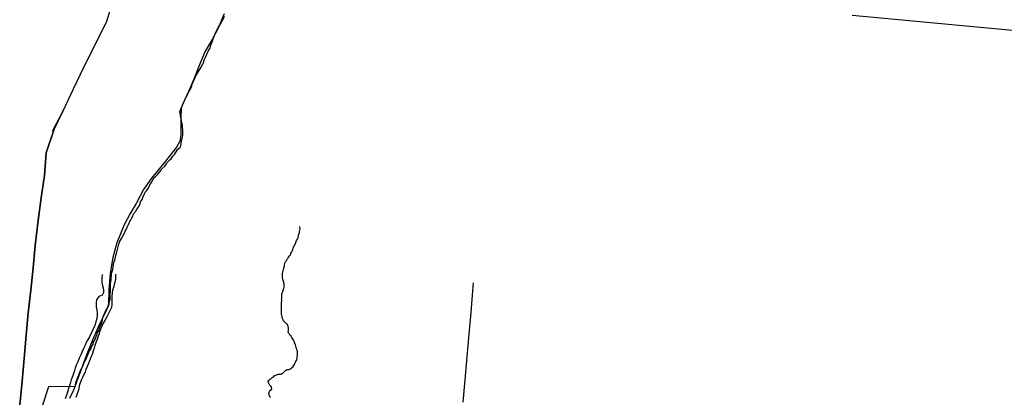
# Model space of a CAD drawing. Extents: x 1488644 to 1616065, y 656876 to 824748.
# Tile 20 of 22: x 1576099 to 1598470, y 759240 to 767818. Entities that reach past the tile are written whole.
import ezdxf

# ---------------------------------------------------------------- set-up
doc = ezdxf.new("R2010")
doc.units = 0
doc.header["$MEASUREMENT"] = 0
for name, color, linetype in [('17', 7, 'Continuous'), ('35', 7, 'Continuous'), ('55', 7, 'Continuous'), ('58', 7, 'Continuous'), ('CONSTRUCTION_CLASS', 7, 'Continuous'), ('PATTERN_CLASS', 7, 'Continuous')]:
    doc.layers.add(name, color=color, linetype=linetype)

msp = doc.modelspace()

# ---------------------------------------------------------------- linework, layer by layer
at = {"layer": '17', "color": 7, "linetype": 'Continuous'}
msp.add_lwpolyline([(1576099, 759063), (1576157, 759608), (1576197, 760118), (1576249, 760651), (1576293, 761161), (1576351, 761674), (1576401, 762183), (1576453, 762687), (1576519, 763260), (1576589, 763774), (1576665, 764281), (1576701, 764791), (1576878, 765307), (1577089, 765748), (1577320, 766249), (1577567, 766753), (1577824, 767264), (1578081, 767788), (1578241, 768306)], dxfattribs=at)
at = {"layer": '35', "color": 2, "linetype": 'Continuous'}
msp.add_lwpolyline([(1586177, 759126), (1586219, 759635), (1586264, 760156), (1586312, 760678), (1586354, 761163), (1586398, 761661), (1586411, 761841)], dxfattribs=at)
at = {"layer": '55', "color": 140, "linetype": 'Continuous'}
for points in [[(1577975, 762026), (1577968, 761957), (1577963, 761907), (1577968, 761845), (1577981, 761783), (1577992, 761728), (1578001, 761676), (1578004, 761624), (1577974, 761562), (1577900, 761527), (1577842, 761458), (1577837, 761396), (1577836, 761342), (1577837, 761292), (1577851, 761219), (1577862, 761153), (1577861, 761097), (1577852, 761027), (1577830, 760953), (1577811, 760895), (1577788, 760831), (1577762, 760778), (1577737, 760722), (1577710, 760664), (1577683, 760613), (1577637, 760541), (1577612, 760488), (1577585, 760426), (1577556, 760363), (1577533, 760311), (1577486, 760205), (1577453, 760126), (1577421, 760048), (1577385, 759971), (1577358, 759901), (1577341, 759845), (1577319, 759779), (1577296, 759712), (1577271, 759636), (1577253, 759580), (1577230, 759500), (1577208, 759437), (1577185, 759357), (1577155, 759267), (1577134, 759205)], [(1578277, 762038), (1578276, 761991), (1578272, 761923), (1578261, 761857), (1578244, 761803), (1578227, 761735), (1578205, 761672), (1578196, 761608), (1578193, 761538), (1578193, 761469), (1578192, 761405), (1578193, 761355), (1578182, 761281), (1578150, 761207), (1578115, 761144), (1578079, 761070), (1578040, 761001), (1577994, 760924), (1577965, 760858), (1577943, 760804), (1577918, 760744), (1577893, 760667), (1577873, 760609), (1577856, 760553), (1577837, 760501), (1577807, 760414), (1577790, 760358), (1577769, 760292), (1577743, 760216), (1577722, 760164), (1577701, 760109), (1577678, 760055), (1577655, 759995), (1577634, 759940), (1577604, 759868), (1577583, 759814), (1577558, 759758), (1577531, 759705), (1577505, 759643), (1577476, 759568), (1577450, 759502), (1577439, 759432), (1577422, 759364), (1577398, 759296), (1577371, 759239)]]:
    msp.add_lwpolyline(points, dxfattribs=at)
at = {"layer": '58', "color": 140, "linetype": 'Continuous'}
msp.add_lwpolyline([(1581804, 759232), (1581788, 759245), (1581773, 759273), (1581767, 759293), (1581763, 759311), (1581762, 759337), (1581764, 759357), (1581777, 759375), (1581795, 759401), (1581818, 759419), (1581828, 759440), (1581819, 759471), (1581803, 759493), (1581785, 759514), (1581774, 759528), (1581762, 759544), (1581758, 759560), (1581751, 759579), (1581747, 759597), (1581747, 759611), (1581764, 759630), (1581776, 759646), (1581807, 759660), (1581821, 759678), (1581835, 759689), (1581862, 759705), (1581882, 759724), (1581904, 759734), (1581922, 759744), (1581943, 759753), (1581969, 759767), (1581985, 759769), (1582005, 759762), (1582033, 759764), (1582051, 759777), (1582080, 759791), (1582096, 759804), (1582121, 759830), (1582143, 759854), (1582161, 759867), (1582175, 759867), (1582192, 759869), (1582210, 759872), (1582240, 759882), (1582256, 759892), (1582272, 759899), (1582283, 759919), (1582311, 759943), (1582324, 759965), (1582340, 759982), (1582346, 759998), (1582359, 760016), (1582367, 760044), (1582386, 760076), (1582397, 760102), (1582403, 760126), (1582406, 760144), (1582407, 760216), (1582410, 760240), (1582407, 760288), (1582399, 760320), (1582390, 760349), (1582382, 760373), (1582373, 760401), (1582363, 760431), (1582356, 760452), (1582346, 760478), (1582339, 760498), (1582329, 760512), (1582323, 760535), (1582310, 760551), (1582300, 760575), (1582279, 760600), (1582265, 760626), (1582244, 760647), (1582234, 760669), (1582214, 760691), (1582205, 760706), (1582197, 760720), (1582206, 760754), (1582206, 760770), (1582205, 760790), (1582203, 760816), (1582201, 760834), (1582200, 760848), (1582194, 760868), (1582186, 760883), (1582177, 760899), (1582163, 760911), (1582147, 760924), (1582106, 760961), (1582094, 760975), (1582085, 760997), (1582069, 761028), (1582064, 761054), (1582060, 761070), (1582053, 761100), (1582045, 761136), (1582044, 761167), (1582046, 761273), (1582049, 761309), (1582050, 761355), (1582050, 761377), (1582052, 761435), (1582050, 761458), (1582053, 761484), (1582051, 761504), (1582054, 761542), (1582054, 761566), (1582057, 761592), (1582059, 761610), (1582068, 761630), (1582074, 761644), (1582095, 761694), (1582099, 761711), (1582104, 761744), (1582109, 761778), (1582107, 761794), (1582105, 761812), (1582102, 761830), (1582098, 761856), (1582089, 761876), (1582083, 761901), (1582074, 761927), (1582070, 761955), (1582069, 761977), (1582067, 762009), (1582072, 762045), (1582079, 762093), (1582088, 762121), (1582092, 762135), (1582103, 762179), (1582112, 762225), (1582116, 762249), (1582125, 762281), (1582134, 762307), (1582150, 762333), (1582157, 762349), (1582175, 762378), (1582192, 762394), (1582202, 762408), (1582212, 762434), (1582237, 762460), (1582249, 762477), (1582258, 762495), (1582260, 762515), (1582285, 762545), (1582297, 762575), (1582308, 762599), (1582315, 762629), (1582336, 762680), (1582350, 762702), (1582356, 762718), (1582365, 762736), (1582371, 762756), (1582384, 762782), (1582388, 762800), (1582413, 762831), (1582419, 762845), (1582424, 762865), (1582432, 762907), (1582433, 762923), (1582443, 762947), (1582450, 762963), (1582454, 762985), (1582457, 763005), (1582472, 763065), (1582472, 763083), (1582467, 763109), (1582467, 763117)], dxfattribs=at)
at = {"layer": 'CONSTRUCTION_CLASS', "color": 2, "linetype": 'Continuous'}
for points in [[(1580748, 767948), (1580609, 767627), (1580468, 767369), (1580312, 767100), (1580175, 766779), (1580054, 766466), (1579945, 766206), (1579842, 765988), (1579770, 765817), (1579759, 765569), (1579758, 765196), (1579738, 765062), (1579660, 764925), (1579411, 764604), (1579095, 764221), (1578915, 763959), (1578747, 763643), (1578603, 763404), (1578469, 763160), (1578307, 762749), (1578214, 762414), (1578157, 762060), (1578124, 761681), (1578114, 761357), (1578074, 761217), (1577907, 760887), (1577753, 760538), (1577612, 760185), (1577498, 759872), (1577352, 759489), (1576753, 759478), (1576313, 758139)], [(1600349, 767416), (1595016, 767913)]]:
    msp.add_lwpolyline(points, dxfattribs=at)
at = {"layer": 'PATTERN_CLASS', "color": 2, "linetype": 'Continuous'}
msp.add_lwpolyline([(1576099, 759063), (1576157, 759608), (1576197, 760118), (1576249, 760651), (1576293, 761161), (1576351, 761674), (1576401, 762183), (1576453, 762687), (1576519, 763260), (1576589, 763774), (1576665, 764281), (1576701, 764791), (1576878, 765307), (1576842, 765289), (1577089, 765748), (1577320, 766249), (1577567, 766753), (1577824, 767264), (1578081, 767788), (1578241, 768306)], dxfattribs=at)
at = {"layer": 'PATTERN_CLASS', "color": 1, "linetype": 'Continuous'}
msp.add_lwpolyline([(1577238, 759218), (1577326, 759410), (1577364, 759506), (1577375, 759573), (1577401, 759651), (1577475, 759831), (1577503, 759889), (1577544, 759967), (1577556, 760011), (1577599, 760095), (1577615, 760125), (1577627, 760153), (1577664, 760243), (1577684, 760285), (1577719, 760351), (1577729, 760389), (1577759, 760435), (1577765, 760457), (1577771, 760483), (1577802, 760539), (1577859, 760679), (1577867, 760715), (1577898, 760759), (1577916, 760841), (1577932, 760865), (1577957, 760919), (1577979, 760997), (1577990, 761053), (1578010, 761105), (1578063, 761227), (1578085, 761259), (1578107, 761293), (1578126, 761339), (1578128, 761355), (1578134, 761377), (1578148, 761437), (1578155, 761457), (1578155, 761495), (1578153, 761527), (1578153, 761575), (1578156, 761606), (1578158, 761630), (1578160, 761676), (1578160, 761712), (1578165, 761824), (1578169, 761860), (1578176, 761912), (1578185, 762028), (1578195, 762076), (1578213, 762145), (1578235, 762305), (1578257, 762359), (1578292, 762491), (1578308, 762539), (1578331, 762629), (1578351, 762717), (1578376, 762787), (1578402, 762835), (1578425, 762873), (1578445, 762907), (1578461, 762941), (1578479, 762977), (1578498, 763015), (1578518, 763053), (1578532, 763079), (1578542, 763107), (1578557, 763133), (1578571, 763167), (1578587, 763201), (1578601, 763233), (1578620, 763269), (1578640, 763305), (1578658, 763339), (1578680, 763381), (1578687, 763407), (1578725, 763449), (1578727, 763463), (1578749, 763493), (1578757, 763509), (1578782, 763541), (1578804, 763571), (1578836, 763639), (1578847, 763677), (1578881, 763737), (1578895, 763781), (1578952, 763897), (1578982, 763931), (1579017, 763987), (1579029, 764021), (1579068, 764087), (1579084, 764109), (1579108, 764145), (1579118, 764167), (1579157, 764231), (1579181, 764259), (1579229, 764301), (1579316, 764402), (1579326, 764434), (1579393, 764492), (1579437, 764546), (1579449, 764574), (1579474, 764596), (1579512, 764634), (1579538, 764654), (1579564, 764692), (1579580, 764716), (1579619, 764758), (1579635, 764796), (1579694, 764880), (1579720, 764902), (1579744, 764918), (1579750, 764932), (1579756, 764964), (1579765, 765002), (1579771, 765028), (1579777, 765042), (1579777, 765072), (1579783, 765098), (1579787, 765120), (1579804, 765192), (1579805, 765308), (1579801, 765382), (1579795, 765422), (1579777, 765508), (1579775, 765538), (1579769, 765574), (1579757, 765600), (1579751, 765626), (1579749, 765658), (1579734, 765722), (1579742, 765748), (1579750, 765776), (1579780, 765830), (1579790, 765856), (1579812, 765914), (1579830, 765954), (1579856, 766012), (1579874, 766044), (1579900, 766098), (1579926, 766154), (1579950, 766196), (1579970, 766224), (1579994, 766274), (1580008, 766314), (1580020, 766354), (1580048, 766424), (1580086, 766506), (1580117, 766568), (1580137, 766606), (1580159, 766638), (1580187, 766682), (1580217, 766724), (1580229, 766762), (1580253, 766796), (1580265, 766822), (1580301, 766922), (1580325, 766980), (1580351, 767039), (1580379, 767103), (1580419, 767163), (1580439, 767243), (1580467, 767299), (1580476, 767335), (1580500, 767407), (1580522, 767463), (1580550, 767523), (1580580, 767581), (1580618, 767649), (1580662, 767727), (1580712, 767817), (1580754, 767899)], dxfattribs=at)
at = {"layer": 'PATTERN_CLASS', "color": 7, "linetype": 'Continuous'}
msp.add_lwpolyline([(1576878, 765307), (1576701, 764791), (1576665, 764281), (1576589, 763774), (1576519, 763260), (1576453, 762687), (1576401, 762183), (1576351, 761674), (1576293, 761161), (1576249, 760651), (1576197, 760118), (1576157, 759608), (1576099, 759063)], dxfattribs=at)

doc.saveas('drawing.dxf')
